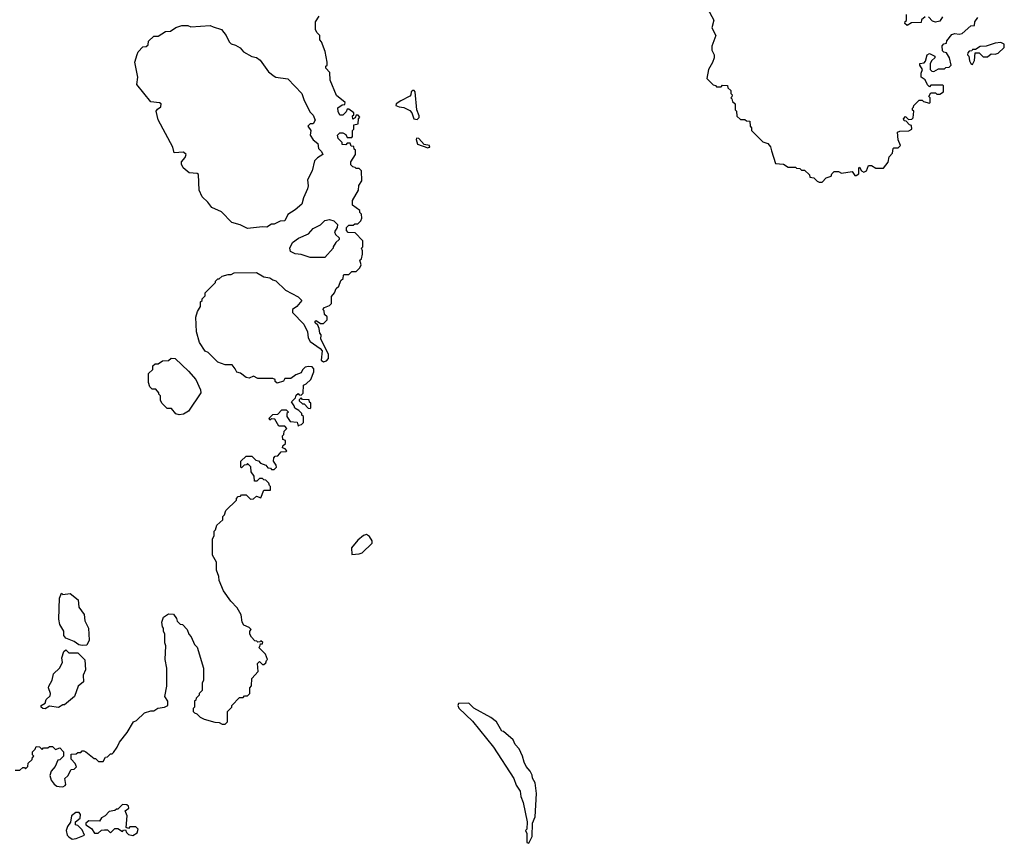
# Model space of a CAD drawing. Extents: x 1862350 to 2057294, y 212041 to 437318.
# Tile 143 of 256: x 1911285 to 1917898, y 375250 to 380780. Entities that reach past the tile are written whole.
import ezdxf

# ---------------------------------------------------------------- set-up
doc = ezdxf.new("R2010")
doc.units = 0

msp = doc.modelspace()

# ---------------------------------------------------------------- linework, layer by layer
at = {"layer": '0CON10XD'}
for points in [[(1915875, 380910), (1915947, 380777), (1915932.5, 380725), (1915960, 380675), (1915933, 380603), (1915932.5, 380575), (1915950, 380545), (1915950, 380525), (1915938.3, 380491.7), (1915910, 380445), (1915900, 380385), (1915941.7, 380341.7), (1915958.3, 380338.3), (1915965, 380330), (1915995, 380330), (1916005, 380340), (1916038.3, 380338.3), (1916041.7, 380321.7), (1916060, 380305), (1916060, 380285), (1916070, 380275), (1916068.3, 380261.7), (1916060, 380255), (1916068.3, 380248.3), (1916071.7, 380231.7), (1916090, 380215), (1916090, 380175), (1916100, 380165), (1916101.7, 380131.7), (1916125, 380110), (1916155, 380110), (1916165, 380100), (1916188.3, 380098.3), (1916190, 380065), (1916200, 380055), (1916200, 380035), (1916275, 379960), (1916308.3, 379948.3), (1916327, 379927), (1916335, 379900), (1916360, 379815), (1916415, 379810), (1916445, 379790), (1916495, 379790), (1916503, 379783), (1916525, 379780), (1916535, 379770), (1916555, 379770), (1916588.3, 379738.3), (1916591.7, 379721.7), (1916618.3, 379718.3), (1916640, 379695), (1916655, 379690), (1916675, 379690), (1916701.7, 379718.3), (1916735, 379730), (1916740, 379745), (1916755, 379760), (1916785, 379760), (1916805, 379750), (1916875, 379760), (1916893.6, 379733.6), (1916903, 379733), (1916920, 379745), (1916920, 379785), (1916925, 379790), (1916937.5, 379765), (1916955, 379756.7), (1916972.5, 379765), (1916985, 379800), (1917005, 379800), (1917035, 379782.5), (1917087, 379783), (1917117, 379823), (1917125, 379860), (1917147, 379883), (1917150, 379915), (1917155, 379920), (1917185, 379920), (1917200, 379935), (1917183.6, 379973.6), (1917180, 380025), (1917195, 380032.5), (1917256.4, 380033.6), (1917277.5, 380045), (1917275, 380070), (1917260, 380075), (1917238.3, 380098.3), (1917225, 380100), (1917220, 380115), (1917235, 380130), (1917255, 380110), (1917277, 380113), (1917285, 380120), (1917290, 380165), (1917281.7, 380171.7), (1917280, 380185), (1917288.3, 380191.7), (1917290, 380205), (1917325, 380240), (1917345, 380240), (1917355, 380230), (1917395, 380220), (1917400, 380225), (1917400, 380255), (1917390, 380265), (1917405, 380290), (1917435, 380290), (1917445, 380280), (1917465, 380280), (1917490, 380295), (1917490, 380335), (1917485, 380340), (1917405, 380340), (1917395, 380330), (1917381.7, 380341.7), (1917366.4, 380376.4), (1917340, 380395), (1917338.3, 380421.7), (1917347.5, 380445), (1917330, 380475), (1917330, 380485), (1917358.8, 380491.2), (1917369.2, 380500.8), (1917380, 380545), (1917395, 380552.5), (1917430, 380535), (1917430, 380525), (1917410, 380505), (1917400, 380485), (1917400, 380445), (1917410, 380435), (1917425, 380432.5), (1917455, 380450), (1917495, 380450), (1917505, 380460), (1917528.3, 380461.7), (1917540, 380475), (1917530, 380525), (1917508.3, 380558.3), (1917491.7, 380561.7), (1917481.7, 380571.7), (1917480, 380605), (1917491.7, 380618.3), (1917508.3, 380621.7), (1917511.7, 380638.3), (1917545, 380680), (1917565, 380687.5), (1917595, 380682.5), (1917615, 380687.5), (1917671.7, 380738.3), (1917698.3, 380741.7), (1917700, 380765), (1917720, 380795)], [(1917365, 380800), (1917341.7, 380778.3), (1917338.3, 380761.7), (1917275, 380760), (1917245, 380740), (1917230, 380755), (1917231.7, 380768.3), (1917240, 380775), (1917240, 380815)], [(1913460, 379065), (1913465, 379070), (1913495, 379070), (1913515, 379090), (1913545, 379090), (1913570, 379115), (1913577.5, 379135), (1913570, 379165), (1913580, 379175), (1913587.5, 379205), (1913587.5, 379227.5), (1913580, 379245), (1913590, 379255), (1913590, 379295), (1913538.3, 379348.3), (1913491.7, 379351.7), (1913480, 379365), (1913480, 379385), (1913495, 379400), (1913525, 379400), (1913535, 379410), (1913555, 379410), (1913575, 379430), (1913581.7, 379448.3), (1913580, 379475), (1913570, 379485), (1913568.3, 379498.3), (1913520, 379535), (1913520, 379565), (1913560, 379635), (1913563, 379667), (1913581.7, 379698.3), (1913580, 379765), (1913565, 379780), (1913545, 379780), (1913538.3, 379788.3), (1913521.7, 379791.7), (1913510, 379805), (1913510, 379825), (1913540, 379875), (1913540, 379905), (1913531.7, 379911.7), (1913528.3, 379928.3), (1913511.7, 379931.7), (1913505, 379950), (1913485, 379950), (1913475, 379940), (1913451.7, 379941.7), (1913450, 379955), (1913423, 379983), (1913420, 380005), (1913435, 380020), (1913455, 380020), (1913475, 380010), (1913485, 379990), (1913515, 379990), (1913520, 379995), (1913520, 380035), (1913530, 380045), (1913530, 380075), (1913558.3, 380081.7), (1913560, 380115), (1913570, 380125), (1913558.3, 380138.3), (1913545, 380140), (1913538.3, 380121.7), (1913521.7, 380111.7), (1913520, 380135), (1913528.3, 380141.7), (1913530, 380155), (1913495, 380180), (1913485, 380180), (1913478.3, 380161.7), (1913455, 380140), (1913435, 380140), (1913423, 380163), (1913421.7, 380188.3), (1913451.7, 380208.3), (1913468.3, 380211.7), (1913470, 380225), (1913411.7, 380271.7), (1913370, 380375), (1913367.5, 380425), (1913340, 380455), (1913341.7, 380468.3), (1913350, 380475), (1913350, 380495), (1913337, 380567), (1913311.7, 380631.7), (1913300, 380645), (1913300, 380675), (1913280, 380695), (1913272.5, 380715), (1913272.5, 380765), (1913297, 380803)], [(1917481.7, 380798.3), (1917465, 380770), (1917435, 380762.5), (1917415, 380770), (1917388.3, 380798.3)], [(1912815, 379377.5), (1912765, 379402.5), (1912709.3, 379419.3), (1912640.3, 379490.3), (1912575, 379518.8), (1912548, 379555), (1912510.6, 379590.6), (1912490, 379635), (1912485, 379740), (1912476.4, 379746.4), (1912422.3, 379752.3), (1912383.3, 379785), (1912370.8, 379810.8), (1912372, 379825), (1912395.6, 379855), (1912402.9, 379875), (1912385, 379889.5), (1912323.3, 379885), (1912312.5, 379925), (1912215, 380106.7), (1912201.9, 380165), (1912210.2, 380179.8), (1912233.3, 380195), (1912236.2, 380215), (1912225, 380221.2), (1912165, 380227.5), (1912072.5, 380345), (1912077.5, 380395), (1912057.5, 380495), (1912073, 380547), (1912080, 380565), (1912111.7, 380598.3), (1912135, 380600), (1912148.3, 380611.7), (1912150, 380635), (1912185, 380670), (1912215, 380670), (1912265, 380700), (1912297, 380703), (1912333, 380727), (1912375, 380740), (1912415, 380740), (1912435, 380732.5), (1912565, 380740), (1912585, 380732.5), (1912640, 380715), (1912672.5, 380675), (1912691.7, 380631.7), (1912705, 380617.5), (1912735, 380610), (1912765, 380591.2), (1912787.5, 380565), (1912845, 380533.1), (1912875, 380526), (1912899.3, 380509.3), (1912955, 380430), (1912995, 380400), (1913005, 380393.3), (1913085, 380382.5), (1913180, 380285), (1913192.5, 380245), (1913223, 380183), (1913235, 380160), (1913255, 380140), (1913270, 380105), (1913255, 380080), (1913235, 380080), (1913220, 380065), (1913240, 380035), (1913236.7, 380005), (1913255, 379973.3), (1913288.3, 379948.3), (1913292.5, 379915), (1913312.5, 379895), (1913320, 379875), (1913285, 379853.3), (1913265, 379832.5), (1913248.9, 379765), (1913217.5, 379705), (1913222, 379665), (1913218, 379645), (1913191.2, 379585), (1913179.3, 379540.7), (1913135, 379502.5), (1913085, 379472.5), (1913065, 379430), (1913035, 379426.7), (1912995, 379407.5), (1912975, 379407.5), (1912945, 379386.7), (1912915, 379390), (1912855, 379383.3), (1912815, 379377.5)], [(1917685, 380480), (1917697.5, 380505), (1917701.7, 380558.3), (1917728.3, 380558.3), (1917755, 380530), (1917785, 380530), (1917808.3, 380551.7), (1917835, 380548.8), (1917855.8, 380554.2), (1917896.1, 380593.9), (1917897.5, 380615), (1917875, 380626.7), (1917837, 380623), (1917775, 380602.5), (1917735, 380600), (1917705, 380580), (1917685, 380580), (1917678.3, 380571.7), (1917661.7, 380568.3), (1917651.7, 380558.3), (1917650, 380545), (1917660, 380535), (1917663, 380503), (1917672.5, 380485), (1917685, 380480)], [(1913955, 380110.8), (1913966.9, 380123.1), (1913967.1, 380135), (1913951.4, 380175), (1913942, 380295), (1913935, 380303.8), (1913925, 380303.8), (1913914, 380296), (1913912, 380275), (1913905, 380266.2), (1913844.3, 380235.7), (1913812.5, 380215), (1913810, 380205), (1913833.9, 380193.9), (1913865, 380190), (1913905, 380171.2), (1913918.8, 380155), (1913931.2, 380115), (1913955, 380110.8)], [(1914025, 379920), (1914035, 379923.3), (1914040, 379925), (1914037.5, 379935), (1914001.7, 379941.7), (1913965, 379982.5), (1913950, 379985), (1913947.5, 379975), (1913957.5, 379945), (1914025, 379920)], [(1913335, 379182.5), (1913235, 379183.3), (1913175, 379202.5), (1913135, 379207.5), (1913103.6, 379223.6), (1913100, 379245), (1913117, 379283), (1913156.4, 379313.6), (1913225, 379342.5), (1913255, 379377.5), (1913305, 379402.5), (1913335, 379432.5), (1913365, 379437.5), (1913395, 379430), (1913420, 379405), (1913417.5, 379385), (1913400, 379355), (1913407, 379337), (1913430, 379315), (1913430, 379305), (1913407.5, 379285), (1913390, 379255), (1913390, 379245), (1913335, 379182.5)], [(1911255, 375740), (1911285, 375740), (1911305, 375760), (1911318.3, 375758.3), (1911325, 375750), (1911340, 375765), (1911341.7, 375788.3), (1911368.3, 375811.7), (1911371.7, 375828.3), (1911380, 375835), (1911370, 375845), (1911370, 375865), (1911388.3, 375881.7), (1911395, 375900), (1911418.3, 375898.3), (1911435, 375880), (1911445, 375890), (1911475, 375890), (1911485, 375900), (1911505, 375900), (1911525, 375880), (1911555, 375890), (1911580, 375865), (1911580, 375835), (1911555, 375810), (1911541.7, 375808.3), (1911522.5, 375765), (1911496.4, 375733.6), (1911486.7, 375705), (1911496.7, 375675), (1911516, 375646), (1911534, 375634), (1911551.2, 375631.2), (1911575, 375630), (1911591.2, 375638.8), (1911595.8, 375645.8), (1911588.8, 375685), (1911607.3, 375702.7), (1911630, 375745), (1911651.7, 375748.3), (1911667.5, 375762.5), (1911657.5, 375785), (1911630, 375815), (1911631.7, 375848.3), (1911665, 375850), (1911675, 375860), (1911695, 375860), (1911705, 375870), (1911715, 375870), (1911730, 375865), (1911785, 375820), (1911795, 375820), (1911815, 375800), (1911845, 375800), (1911861.7, 375828.3), (1911875, 375830), (1911895, 375850), (1911905, 375850), (1911915, 375860), (1911940, 375895), (1911955, 375930), (1912007.5, 375995), (1912050, 376065), (1912070, 376075), (1912123, 376127), (1912165, 376140), (1912185, 376140), (1912213, 376157), (1912257, 376163), (1912280, 376175), (1912280, 376205), (1912260, 376235), (1912272.5, 376305), (1912272.5, 376425), (1912262.5, 376485), (1912267.5, 376575), (1912260, 376595), (1912260, 376655), (1912250, 376675), (1912250, 376695), (1912243, 376703), (1912240, 376735), (1912251.7, 376768.3), (1912285, 376790), (1912318.3, 376788.3), (1912338.3, 376758.3), (1912341.7, 376741.7), (1912361.7, 376721.7), (1912378.3, 376718.3), (1912410, 376685), (1912420, 376655), (1912437, 376637), (1912460, 376585), (1912477, 376567), (1912520, 376425), (1912520, 376345), (1912510, 376325), (1912510, 376275), (1912490, 376255), (1912490, 376245), (1912470, 376225), (1912468.3, 376211.7), (1912460, 376205), (1912460, 376165), (1912450, 376155), (1912450, 376135), (1912460, 376125), (1912475, 376120), (1912497, 376097), (1912525, 376082.5), (1912595, 376062.5), (1912625, 376060), (1912645, 376050), (1912665, 376050), (1912680, 376065), (1912680, 376135), (1912710, 376165), (1912710, 376175), (1912761.7, 376228.3), (1912785, 376230), (1912795, 376240), (1912815, 376240), (1912830, 376255), (1912830, 376295), (1912841.7, 376308.3), (1912843, 376357), (1912887, 376403), (1912881.7, 376458.3), (1912895, 376470), (1912915, 376450), (1912925, 376450), (1912938.3, 376461.7), (1912941.7, 376478.3), (1912950, 376485), (1912935, 376520), (1912890, 376565), (1912898.3, 376571.7), (1912901.7, 376588.3), (1912915, 376590), (1912918.3, 376598.3), (1912905, 376610), (1912898.3, 376601.7), (1912885, 376600), (1912878.3, 376608.3), (1912865, 376610), (1912842.5, 376635), (1912830, 376655), (1912830, 376675), (1912840, 376685), (1912825, 376700), (1912790, 376715), (1912780, 376735), (1912773.3, 376785), (1912745, 376830), (1912703.3, 376875), (1912653.3, 376945), (1912623.6, 377013.6), (1912621.7, 377041.7), (1912607.5, 377085), (1912607, 377137), (1912580, 377185), (1912580, 377295), (1912590, 377315), (1912590, 377345), (1912600, 377355), (1912610, 377385), (1912648.3, 377421.7), (1912650, 377445), (1912660, 377455), (1912670, 377485), (1912740, 377555), (1912740, 377565), (1912751.7, 377578.3), (1912768.3, 377581.7), (1912775, 377590), (1912805, 377590), (1912835, 377560), (1912855, 377562.5), (1912875, 377580), (1912905, 377570), (1912925, 377620), (1912968.3, 377621.7), (1912970, 377645), (1912961.7, 377651.7), (1912958.3, 377668.3), (1912938.3, 377688.3), (1912925, 377690), (1912915, 377700), (1912895, 377700), (1912878.3, 377681.7), (1912861.7, 377681.7), (1912860, 377715), (1912840, 377745), (1912838.3, 377778.3), (1912815, 377800), (1912808.3, 377791.7), (1912791.7, 377788.3), (1912775, 377770), (1912770, 377775), (1912770, 377815), (1912805, 377850), (1912845, 377850), (1912871.7, 377821.7), (1912888.3, 377818.3), (1912901.7, 377801.7), (1912938.3, 377788.3), (1912951.7, 377771.7), (1912968.3, 377768.3), (1912975, 377760), (1912995, 377760), (1913010, 377775), (1913008.3, 377788.3), (1912990, 377815), (1912991.7, 377838.3), (1913001.7, 377848.3), (1913018.3, 377851.7), (1913041.7, 377878.3), (1913075, 377880), (1913080, 377885), (1913068.3, 377898.3), (1913050, 377905), (1913051.7, 377918.3), (1913070, 377935), (1913070, 377955), (1913051.7, 377961.7), (1913050, 377985), (1913060, 377995), (1913061.7, 378018.3), (1913080, 378035), (1913065, 378050), (1913025, 378050), (1912998.3, 378098.3), (1912975, 378100), (1912965, 378090), (1912960, 378105), (1912985, 378130), (1913018.3, 378131.7), (1913045, 378160), (1913075, 378160), (1913090, 378145), (1913080, 378135), (1913080, 378115), (1913101.7, 378081.7), (1913148.3, 378078.3), (1913155, 378050), (1913161.7, 378058.3), (1913178.3, 378061.7), (1913190, 378075), (1913190, 378115), (1913180, 378125), (1913180, 378135), (1913160, 378155), (1913131.7, 378171.7), (1913128.3, 378188.3), (1913110, 378215), (1913138.3, 378241.7), (1913141.7, 378258.3), (1913155, 378270), (1913161.7, 378261.7), (1913175, 378260), (1913188.3, 378271.7), (1913190, 378325), (1913210, 378335), (1913240, 378365), (1913260, 378415), (1913260, 378435), (1913248.3, 378448.3), (1913225, 378452.5), (1913203, 378447), (1913185, 378430), (1913175, 378410), (1913140, 378395), (1913105, 378370), (1913065, 378370), (1913057, 378353), (1913015, 378340), (1913001.7, 378351.7), (1913000, 378365), (1912985, 378370), (1912885, 378370), (1912855, 378387.5), (1912825, 378372.5), (1912805, 378377.5), (1912767, 378407), (1912743.6, 378413.6), (1912732.5, 378435), (1912711.7, 378461.7), (1912665, 378462.5), (1912615, 378480), (1912550, 378545), (1912530, 378555), (1912493, 378613), (1912472.5, 378685), (1912468.3, 378781.7), (1912478.3, 378821.7), (1912500, 378855), (1912500, 378885), (1912510, 378895), (1912510, 378905), (1912530, 378925), (1912530, 378945), (1912600, 379015), (1912600, 379025), (1912615, 379040), (1912625, 379040), (1912645, 379057.5), (1912685, 379070), (1912705, 379070), (1912725, 379080), (1912875, 379082.5), (1912925, 379052.5), (1912965, 379046.7), (1912985, 379032.5), (1913005, 379027.5), (1913070, 378965), (1913155, 378920), (1913180, 378895), (1913146.4, 378853.6), (1913117.5, 378835), (1913116.7, 378815), (1913192.5, 378735), (1913217.5, 378685), (1913222.5, 378645), (1913235, 378620), (1913303, 378573), (1913317, 378557), (1913310, 378495), (1913325, 378482.5), (1913345, 378490), (1913360, 378505), (1913360, 378535), (1913307.5, 378635), (1913310, 378665), (1913300, 378675), (1913297, 378707), (1913288.3, 378728.3), (1913270, 378745), (1913270, 378755), (1913275, 378760), (1913305, 378740), (1913325, 378740), (1913350, 378765), (1913350, 378785), (1913331.7, 378801.7), (1913330, 378825), (1913320, 378835), (1913331.7, 378848.3), (1913365, 378860), (1913380, 378875), (1913378.3, 378921.7), (1913400, 378945), (1913410, 378975), (1913428.3, 378991.7), (1913441.7, 379028.3), (1913458.3, 379041.7), (1913460, 379065)], [(1912355, 378127.5), (1912333, 378133), (1912305, 378170), (1912275, 378170), (1912240, 378205), (1912230, 378225), (1912230, 378255), (1912220, 378265), (1912220, 378275), (1912198.3, 378298.3), (1912175, 378300), (1912160, 378315), (1912150, 378345), (1912150, 378405), (1912178.3, 378431.7), (1912180, 378455), (1912195, 378470), (1912215, 378470), (1912245, 378490), (1912285, 378492.5), (1912303, 378507), (1912330, 378505), (1912419.5, 378419.5), (1912467.5, 378365), (1912500, 378295), (1912502.5, 378275), (1912418.3, 378151.7), (1912385, 378132.5), (1912355, 378127.5)], [(1913235, 378170), (1913240, 378175), (1913240, 378205), (1913231.7, 378211.7), (1913228.3, 378228.3), (1913185, 378230), (1913175, 378240), (1913161.7, 378228.3), (1913161.7, 378221.7), (1913185, 378200), (1913195, 378200), (1913221.7, 378171.7), (1913235, 378170)], [(1913515, 377190), (1913565, 377192.5), (1913585, 377200), (1913652.5, 377265), (1913651.7, 377281.7), (1913635, 377310), (1913615, 377322.5), (1913593.9, 377316.1), (1913556.7, 377285), (1913514, 377235), (1913515, 377190)], [(1911705, 376577.5), (1911683, 376583), (1911650, 376605), (1911595, 376627.5), (1911582.5, 376645), (1911582.5, 376675), (1911555, 376720), (1911547.5, 376755), (1911552.5, 376895), (1911565, 376930), (1911575, 376920), (1911625, 376927.5), (1911677.5, 376885), (1911682.5, 376835), (1911717, 376787), (1911723, 376743), (1911747.5, 376695), (1911752.5, 376615), (1911735, 376580), (1911705, 376577.5)], [(1911455, 376152.5), (1911440, 376155), (1911430, 376165), (1911430, 376175), (1911455, 376190), (1911462.5, 376215), (1911489.5, 376240.5), (1911492, 376255), (1911478.8, 376295), (1911481.2, 376305), (1911504, 376345), (1911511.7, 376388.3), (1911553, 376427), (1911572.5, 376465), (1911567.5, 376495), (1911581.7, 376538.3), (1911595, 376550), (1911615, 376530), (1911675, 376530), (1911721.7, 376481.7), (1911726.7, 376415), (1911710.7, 376379.3), (1911712.5, 376335), (1911677.5, 376305), (1911652.5, 376235), (1911585, 376180), (1911575, 376180), (1911545, 376162.5), (1911485, 376170), (1911455, 376152.5)], [(1914705, 375250), (1914727.5, 375295), (1914730, 375385), (1914747, 375427), (1914756.7, 375585), (1914747, 375657), (1914728.3, 375688.3), (1914727, 375707), (1914712.5, 375735), (1914687.5, 375765), (1914672.5, 375795), (1914662.5, 375835), (1914640, 375885), (1914613, 375913), (1914600, 375945), (1914535, 376000), (1914523.6, 376003.6), (1914486.4, 376066.4), (1914450, 376095), (1914335, 376157.5), (1914301.7, 376191.7), (1914231.7, 376188.3), (1914227.5, 376175), (1914235, 376157.5), (1914325, 376070), (1914466.1, 375896.1), (1914602.5, 375685), (1914619.3, 375639.3), (1914645, 375600), (1914650, 375565), (1914666.7, 375525), (1914692.5, 375395), (1914690, 375345), (1914682.5, 375335), (1914690, 375315), (1914690, 375255), (1914705, 375250)], [(1912045, 375302.5), (1912075, 375320), (1912080, 375345), (1912065, 375360), (1912025, 375360), (1912015, 375350), (1912000, 375355), (1912007.5, 375435), (1911992.5, 375467.5), (1912017.5, 375485), (1912015, 375500), (1912005, 375507.5), (1911975, 375510), (1911945, 375480), (1911935, 375480), (1911925, 375470), (1911885, 375462.5), (1911860, 375435), (1911835, 375420), (1911821.7, 375398.3), (1911748.3, 375401.7), (1911730, 375385), (1911730, 375375), (1911768.3, 375348.3), (1911788.3, 375318.3), (1911811.7, 375318.3), (1911835, 375337.5), (1911855, 375340), (1911875, 375340), (1911895, 375320), (1911925, 375350), (1911945, 375350), (1911975, 375330), (1911981.7, 375338.3), (1911995, 375340), (1912001.7, 375321.7), (1912015, 375310), (1912045, 375302.5)], [(1911638.3, 375278.3), (1911665, 375282.5), (1911720, 375305), (1911705, 375340), (1911675, 375370), (1911660, 375375), (1911660, 375395), (1911691.7, 375418.3), (1911693, 375443), (1911685, 375457.5), (1911663, 375457), (1911632.5, 375435), (1911627, 375393), (1911606.4, 375363.6), (1911596.7, 375335), (1911603.3, 375305), (1911615, 375292.5), (1911638.3, 375278.3)]]:
    msp.add_lwpolyline(points, dxfattribs=at)

doc.saveas('drawing.dxf')
